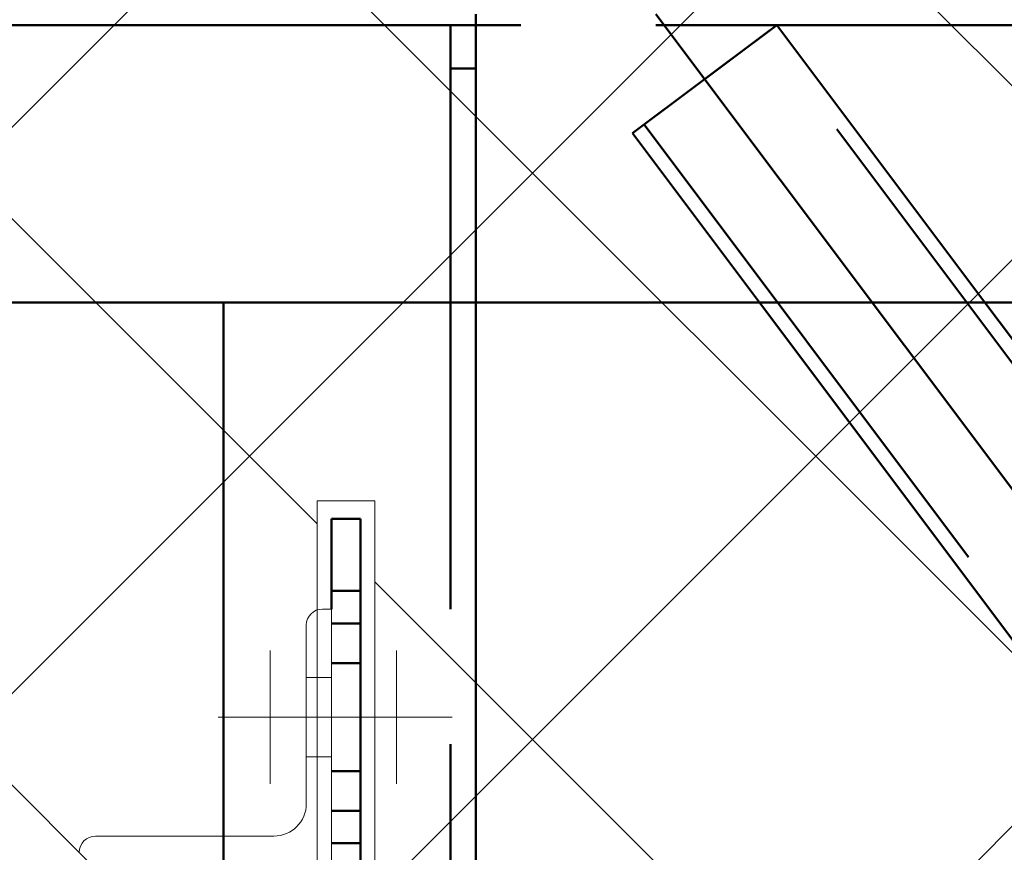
# Paper-space layout 'Layout1' of a CAD drawing. Extents: x -2 to 1243, y -36 to 596.
# Tile 20 of 84: x 303.61 to 309.07, y 75.07 to 79.69. Entities that reach past the tile are written whole.
import ezdxf

# ---------------------------------------------------------------- set-up
doc = ezdxf.new("R2010")
doc.units = 0
doc.linetypes.add('ACAD_ISO02W100', pattern=[15, 12, -3])
doc.linetypes.add('ACAD_ISO04W100', pattern=[30.5, 24, -3, 0.5, -3])
for name, color, linetype, lineweight in [('SS_1.ET-HALA_TaO-JD-LAVKA-ZEBRIK', 9, 'CONTINUOUS', 13), ('SS_2.ET-HALA_TaO-LAVKA_+8.000m', 134, 'CONTINUOUS', 50), ('SS_2.ET-HALA_TaO-LAVKA_+8.000m-PLECH', 90, 'CONTINUOUS', 13), ('SS_SRAFY', 8, 'CONTINUOUS', 18)]:
    doc.layers.add(name, color=color, linetype=linetype, lineweight=lineweight)

psp = doc.layouts.get("Layout1")

# ---------------------------------------------------------------- hatches: boundary and pattern name
at = {"layer": 'SS_SRAFY'}
h = psp.add_hatch(dxfattribs=at)
h.set_pattern_fill('ANSI37', color=8, scale=0.7, angle=90, style=0)
h.set_pattern_definition([(135, (262.4486, 81.9855), (-1.571545, -1.571545), []), (225, (262.4486, 81.9855), (1.571545, -1.571545), [])])
h.paths.add_polyline_path([(204.3581, 67.9443), (204.3581, 63.7242), (319.1181, 63.7242), (319.1181, 79.7443), (325.1381, 79.7443), (325.1381, 99.7242), (202.1381, 99.7242), (202.1381, 67.9443)], flags=0)
h.paths.add_polyline_path([(305.2581, 65.0242), (305.2581, 67.4243), (305.5781, 67.4243), (305.5781, 65.0242)], flags=0)
h.paths.add_polyline_path([(305.2581, 74.6242), (305.2581, 77.0243), (305.5781, 77.0243), (305.5781, 74.6242)], flags=0)

# ---------------------------------------------------------------- linework, layer by layer
at = {"layer": 'SS_1.ET-HALA_TaO-JD-LAVKA-ZEBRIK', "color": 5, "linetype": 'Continuous', "ltscale": 0.25}
for p, q in [((305.3381, 76.4242), (305.2881, 76.4242)), ((305.3381, 75.0242), (305.3381, 76.4242)), ((305.1981, 76.3342), (305.1981, 75.3442)), ((305.0181, 75.1642), (304.0281, 75.1642))]:
    psp.add_line(p, q, dxfattribs=at)
at = {"layer": 'SS_1.ET-HALA_TaO-JD-LAVKA-ZEBRIK', "color": 7, "linetype": 'ACAD_ISO04W100', "ltscale": 0.25}
for p, q in [((304.9981, 75.4542), (304.9981, 76.1942)), ((305.6981, 75.4542), (305.6981, 76.1942)), ((306.0081, 75.8242), (304.7081, 75.8242))]:
    psp.add_line(p, q, dxfattribs=at)
at = {"layer": 'SS_1.ET-HALA_TaO-JD-LAVKA-ZEBRIK', "color": 3, "linetype": 'ACAD_ISO02W100', "ltscale": 0.25}
for p, q in [((305.3381, 76.0443), (305.1981, 76.0443)), ((305.1981, 75.6042), (305.3381, 75.6042))]:
    psp.add_line(p, q, dxfattribs=at)
at = {"layer": 'SS_1.ET-HALA_TaO-JD-LAVKA-ZEBRIK', "color": 5, "linetype": 'Continuous', "ltscale": 0.25}
for centre in [(305.2881, 76.3342), (304.0281, 75.0742)]:
    psp.add_arc(centre, 0.09, 90, 180, dxfattribs=at)
at = {"layer": 'SS_1.ET-HALA_TaO-JD-LAVKA-ZEBRIK', "color": 5, "linetype": 'Continuous', "ltscale": 0.25, "extrusion": (-1.67433e-13, 4.0422e-13, -1)}
psp.add_arc((-305.0181, 75.3442), 0.18, 180, 270, dxfattribs=at)
at = {"layer": 'SS_2.ET-HALA_TaO-LAVKA_+8.000m', "color": 7, "linetype": 'ACAD_ISO04W100', "ltscale": 0.25}
for p, q in [((306.1381, 63.7242), (306.1381, 79.7242)), ((307.1381, 79.7242), (319.1381, 63.7242))]:
    psp.add_line(p, q, dxfattribs=at)
at = {"layer": 'SS_2.ET-HALA_TaO-LAVKA_+8.000m', "color": 3, "linetype": 'ACAD_ISO02W100', "ltscale": 0.25}
for p, q in [((202.1381, 79.6642), (319.1381, 79.6642)), ((305.9981, 79.6642), (305.9981, 79.5939)), ((306.1381, 79.5939), (306.1381, 79.6642)), ((307.8081, 79.6642), (307.0081, 79.0642)), ((307.8081, 79.6642), (307.7441, 79.6162)), ((307.8081, 79.6642), (308.9631, 78.1242)), ((307.7441, 79.6162), (307.0081, 79.0642)), ((318.9416, 64.6863), (307.7441, 79.6162)), ((305.9981, 79.5939), (305.9981, 79.4242)), ((306.1381, 79.4242), (306.1381, 79.5939)), ((305.9981, 79.4242), (306.1381, 79.4242)), ((305.9981, 79.4242), (305.9981, 65.2243)), ((306.1381, 78.1242), (306.1381, 79.4242)), ((307.0721, 79.1122), (318.2696, 64.1823)), ((307.7131, 78.1242), (307.0081, 79.0642)), ((305.4981, 76.3443), (305.3381, 76.3443)), ((305.3381, 76.1242), (305.4981, 76.1242)), ((304.7381, 76.0242), (304.7381, 75.6242)), ((305.4981, 75.5242), (305.3381, 75.5242)), ((305.3381, 75.3042), (305.4981, 75.3042)), ((304.7381, 75.1642), (304.7381, 66.8842))]:
    psp.add_line(p, q, dxfattribs=at)
at = {"layer": 'SS_2.ET-HALA_TaO-LAVKA_+8.000m', "color": 1, "linetype": 'Continuous', "ltscale": 0.25}
for p, q in [((202.1381, 78.1242), (319.1381, 78.1242)), ((304.7381, 78.1242), (304.7381, 76.0242)), ((306.1381, 65.2243), (306.1381, 78.1242)), ((317.3881, 65.2242), (307.7131, 78.1242)), ((308.9631, 78.1242), (318.0881, 65.9576)), ((305.4981, 76.9242), (305.3381, 76.9242)), ((305.3381, 76.5242), (305.3381, 76.9242)), ((305.4981, 76.9242), (305.4981, 76.5242)), ((305.4981, 76.5242), (305.3381, 76.5242)), ((305.3381, 76.4242), (305.3381, 76.5242)), ((305.4981, 76.5242), (305.4981, 75.1242)), ((304.7381, 75.6242), (304.7381, 75.1642)), ((305.4981, 75.1242), (305.3381, 75.1242)), ((305.4981, 75.1242), (305.4981, 74.7242))]:
    psp.add_line(p, q, dxfattribs=at)
at = {"layer": 'SS_2.ET-HALA_TaO-LAVKA_+8.000m-PLECH', "color": 7, "linetype": 'Continuous', "ltscale": 0.25}
for p, q in [((305.2581, 77.0243), (305.5781, 77.0243)), ((305.2581, 74.6242), (305.2581, 77.0243)), ((305.5781, 77.0243), (305.5781, 74.6242))]:
    psp.add_line(p, q, dxfattribs=at)

doc.saveas('drawing.dxf')
